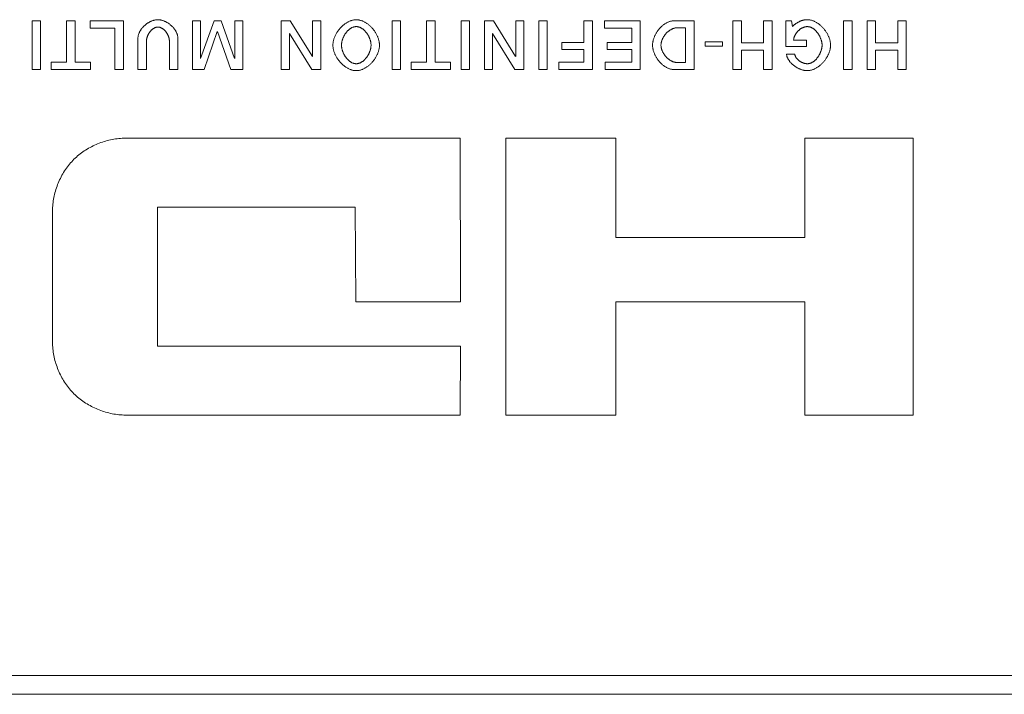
# Model space of a CAD drawing. Header units: millimetres. Extents: x 3925 to 5043, y -86 to 778.
# Tile 40 of 256: x 4266.56 to 4270.48, y -11.29 to -8.6. Entities that reach past the tile are written whole.
import ezdxf

# ---------------------------------------------------------------- set-up
doc = ezdxf.new("R2010")
doc.units = ezdxf.units.MM
doc.header["$LTSCALE"] = 46.255
for name, color, linetype in [('H30K-IO-LABEDXF_CONTINUOUS_LINE', 7, 'CONTINUOUS'), ('H30K-REAR-CODXF_CONTINUOUS_LINE', 7, 'CONTINUOUS'), ('LABEL-IO-H30DXF_CONTINUOUS_LINE', 7, 'CONTINUOUS')]:
    doc.layers.add(name, color=color, linetype=linetype)

msp = doc.modelspace()

# ---------------------------------------------------------------- linework, layer by layer
at = {"layer": 'H30K-IO-LABEDXF_CONTINUOUS_LINE', "color": 7, "linetype": 'Continuous', "lineweight": 0}
for p, q in [((4266.6123, -8.6064), (4266.6123, -8.7999)), ((4266.6463, -8.6064), (4266.6123, -8.6064)), ((4266.6463, -8.7999), (4266.6463, -8.6064)), ((4266.7495, -8.6064), (4266.7495, -8.7704)), ((4266.7835, -8.6064), (4266.7495, -8.6064)), ((4266.7835, -8.7704), (4266.7835, -8.6064)), ((4266.8438, -8.6062), (4266.8438, -8.6353)), ((4266.9759, -8.6062), (4266.8438, -8.6062)), ((4266.9759, -8.7998), (4266.9759, -8.6062)), ((4267.2507, -8.6064), (4267.2507, -8.7999)), ((4267.2829, -8.6064), (4267.2507, -8.6064)), ((4267.2829, -8.7557), (4267.2829, -8.6064)), ((4267.337, -8.6064), (4267.2832, -8.7557)), ((4267.365, -8.6064), (4267.337, -8.6064)), ((4267.4186, -8.7557), (4267.365, -8.6064)), ((4267.4194, -8.6064), (4267.4194, -8.7557)), ((4267.4517, -8.6064), (4267.4194, -8.6064)), ((4267.4517, -8.7999), (4267.4517, -8.6064)), ((4267.6046, -8.6064), (4267.6046, -8.7998)), ((4267.6405, -8.6064), (4267.6046, -8.6064)), ((4267.7286, -8.7486), (4267.6405, -8.6064)), ((4267.7292, -8.6064), (4267.7292, -8.7486)), ((4267.7619, -8.6064), (4267.7292, -8.6064)), ((4267.7619, -8.7998), (4267.7619, -8.6064)), ((4268.046, -8.6064), (4268.046, -8.7999)), ((4268.0799, -8.6064), (4268.046, -8.6064)), ((4268.0799, -8.7999), (4268.0799, -8.6064)), ((4268.1832, -8.6064), (4268.1832, -8.7704)), ((4268.2168, -8.6064), (4268.1832, -8.6064)), ((4268.2168, -8.7704), (4268.2168, -8.6064)), ((4268.3205, -8.6064), (4268.3205, -8.7999)), ((4268.3544, -8.6064), (4268.3205, -8.6064)), ((4268.3544, -8.7999), (4268.3544, -8.6064)), ((4268.4135, -8.6064), (4268.4135, -8.7998)), ((4268.4494, -8.6064), (4268.4135, -8.6064)), ((4268.5375, -8.7486), (4268.4494, -8.6064)), ((4268.5381, -8.6064), (4268.5381, -8.7486)), ((4268.5707, -8.6064), (4268.5381, -8.6064)), ((4268.5707, -8.7998), (4268.5707, -8.6064)), ((4268.6296, -8.6064), (4268.6296, -8.7999)), ((4268.6635, -8.6064), (4268.6296, -8.6064)), ((4268.6635, -8.7999), (4268.6635, -8.6064)), ((4268.8097, -8.6064), (4268.8097, -8.6924)), ((4268.8434, -8.6064), (4268.8097, -8.6064)), ((4268.8434, -8.7999), (4268.8434, -8.6064)), ((4268.8921, -8.6063), (4268.8921, -8.6353)), ((4269.0332, -8.6063), (4268.8921, -8.6063)), ((4269.0332, -8.7998), (4269.0332, -8.6063)), ((4269.248, -8.6062), (4269.1679, -8.6062)), ((4269.248, -8.7998), (4269.248, -8.6062)), ((4269.4023, -8.6064), (4269.4023, -8.7998)), ((4269.4362, -8.6064), (4269.4023, -8.6064)), ((4269.4362, -8.6934), (4269.4362, -8.6064)), ((4269.5243, -8.6064), (4269.5243, -8.6934)), ((4269.5583, -8.6064), (4269.5243, -8.6064)), ((4269.5583, -8.7998), (4269.5583, -8.6064)), ((4269.6136, -8.6063), (4269.6136, -8.708)), ((4269.6355, -8.6063), (4269.6136, -8.6063)), ((4269.6404, -8.6288), (4269.6355, -8.6063)), ((4269.8434, -8.6064), (4269.8434, -8.7999)), ((4269.8773, -8.6064), (4269.8434, -8.6064)), ((4269.8773, -8.7999), (4269.8773, -8.6064)), ((4269.9368, -8.6064), (4269.9368, -8.7998)), ((4269.9707, -8.6064), (4269.9368, -8.6064)), ((4269.9707, -8.6934), (4269.9707, -8.6064)), ((4270.0589, -8.6064), (4270.0589, -8.6934)), ((4270.0925, -8.6064), (4270.0589, -8.6064)), ((4270.0925, -8.7998), (4270.0925, -8.6064)), ((4266.8438, -8.6353), (4266.9419, -8.6353)), ((4266.9419, -8.6353), (4266.9419, -8.7998)), ((4267.298, -8.7999), (4267.3499, -8.6482)), ((4267.3507, -8.6482), (4267.404, -8.7999)), ((4267.6368, -8.7998), (4267.6368, -8.6572)), ((4267.6376, -8.6572), (4267.7261, -8.7998)), ((4268.4457, -8.7998), (4268.4457, -8.6572)), ((4268.4461, -8.6572), (4268.535, -8.7998)), ((4268.8921, -8.6353), (4268.9996, -8.6353)), ((4268.9996, -8.6353), (4268.9996, -8.6923)), ((4269.1808, -8.6338), (4269.2144, -8.6338)), ((4269.2144, -8.6338), (4269.2144, -8.7721)), ((4267.034, -8.6758), (4267.034, -8.7998)), ((4267.068, -8.7998), (4267.068, -8.6869)), ((4267.1592, -8.6869), (4267.1592, -8.7998)), ((4267.1929, -8.7998), (4267.1929, -8.6758)), ((4268.7219, -8.6924), (4268.7219, -8.7198)), ((4268.8097, -8.6924), (4268.7219, -8.6924)), ((4268.9018, -8.6923), (4268.9018, -8.7199)), ((4268.9996, -8.6923), (4268.9018, -8.6923)), ((4269.292, -8.6891), (4269.292, -8.707)), ((4269.3608, -8.6891), (4269.292, -8.6891)), ((4269.3608, -8.707), (4269.3608, -8.6891)), ((4269.5243, -8.6934), (4269.4362, -8.6934)), ((4269.696, -8.6826), (4269.6444, -8.6826)), ((4269.696, -8.708), (4269.696, -8.6826)), ((4270.0589, -8.6934), (4269.9707, -8.6934)), ((4268.7219, -8.7198), (4268.8097, -8.7198)), ((4268.8097, -8.7198), (4268.8097, -8.7703)), ((4268.9018, -8.7199), (4268.9996, -8.7199)), ((4268.9996, -8.7199), (4268.9996, -8.7704)), ((4269.292, -8.707), (4269.3608, -8.707)), ((4269.4362, -8.7998), (4269.4362, -8.7228)), ((4269.4362, -8.7228), (4269.5243, -8.7228)), ((4269.5243, -8.7228), (4269.5243, -8.7998)), ((4269.6136, -8.708), (4269.696, -8.708)), ((4269.6487, -8.7382), (4269.6158, -8.7382)), ((4269.9707, -8.7998), (4269.9707, -8.7228)), ((4269.9707, -8.7228), (4270.0589, -8.7228)), ((4270.0589, -8.7228), (4270.0589, -8.7998)), ((4266.688, -8.7704), (4266.688, -8.7998)), ((4266.7495, -8.7704), (4266.688, -8.7704)), ((4266.8448, -8.7704), (4266.7835, -8.7704)), ((4266.8448, -8.7998), (4266.8448, -8.7704)), ((4268.1216, -8.7704), (4268.1216, -8.7998)), ((4268.1832, -8.7704), (4268.1216, -8.7704)), ((4268.2784, -8.7704), (4268.2168, -8.7704)), ((4268.2784, -8.7998), (4268.2784, -8.7704)), ((4268.7097, -8.7703), (4268.7097, -8.7999)), ((4268.8097, -8.7703), (4268.7097, -8.7703)), ((4268.8939, -8.7704), (4268.8939, -8.7998)), ((4268.9996, -8.7704), (4268.8939, -8.7704)), ((4269.2144, -8.7721), (4269.1808, -8.7721)), ((4266.6123, -8.7999), (4266.6463, -8.7999)), ((4266.688, -8.7998), (4266.8448, -8.7998)), ((4266.9419, -8.7998), (4266.9759, -8.7998)), ((4267.034, -8.7998), (4267.068, -8.7998)), ((4267.1592, -8.7998), (4267.1929, -8.7998)), ((4267.2507, -8.7999), (4267.298, -8.7999)), ((4267.404, -8.7999), (4267.4517, -8.7999)), ((4267.6046, -8.7998), (4267.6368, -8.7998)), ((4267.7261, -8.7998), (4267.7619, -8.7998)), ((4268.046, -8.7999), (4268.0799, -8.7999)), ((4268.1216, -8.7998), (4268.2784, -8.7998)), ((4268.3205, -8.7999), (4268.3544, -8.7999)), ((4268.4135, -8.7998), (4268.4457, -8.7998)), ((4268.535, -8.7998), (4268.5707, -8.7998)), ((4268.6296, -8.7999), (4268.6635, -8.7999)), ((4268.7097, -8.7999), (4268.8434, -8.7999)), ((4268.8939, -8.7998), (4269.0332, -8.7998)), ((4269.1679, -8.7998), (4269.248, -8.7998)), ((4269.4023, -8.7998), (4269.4362, -8.7998)), ((4269.5243, -8.7998), (4269.5583, -8.7998)), ((4269.8434, -8.7999), (4269.8773, -8.7999)), ((4269.9368, -8.7998), (4269.9707, -8.7998)), ((4270.0589, -8.7998), (4270.0925, -8.7998)), ((4268.3167, -9.0731), (4266.9839, -9.0731)), ((4268.3186, -9.7246), (4268.3167, -9.0731)), ((4268.4988, -9.073), (4268.4988, -10.1749)), ((4268.9372, -9.073), (4268.4988, -9.073)), ((4268.9372, -9.4679), (4268.9372, -9.073)), ((4269.6888, -9.073), (4269.6888, -9.4679)), ((4270.1201, -9.073), (4269.6888, -9.073)), ((4270.1201, -10.1749), (4270.1201, -9.073)), ((4266.694, -9.3625), (4266.694, -9.8851)), ((4267.1114, -9.9005), (4267.1114, -9.3471)), ((4267.1114, -9.3471), (4267.8994, -9.3471)), ((4267.8994, -9.3471), (4267.9013, -9.7246)), ((4269.6888, -9.4679), (4268.9372, -9.4679)), ((4267.9013, -9.7246), (4268.3186, -9.7246)), ((4268.9372, -10.1749), (4268.9372, -9.7247)), ((4268.9372, -9.7247), (4269.6888, -9.7247)), ((4269.6888, -9.7247), (4269.6888, -10.1749)), ((4268.3186, -9.9005), (4267.1114, -9.9005)), ((4268.3167, -10.175), (4268.3186, -9.9005)), ((4266.9839, -10.175), (4268.3167, -10.175)), ((4268.4988, -10.1749), (4268.9372, -10.1749)), ((4269.6888, -10.1749), (4270.1201, -10.1749)), ((4263.4288, -11.2114), (4370.3388, -11.2114))]:
    msp.add_line(p, q, dxfattribs=at)
for points in [[(4267.1135, -8.6017), (4267.1115, -8.6017), (4267.1095, -8.6018), (4267.1075, -8.602), (4267.1055, -8.6023), (4267.1035, -8.6026), (4267.1015, -8.603), (4267.0994, -8.6034), (4267.0974, -8.604), (4267.0954, -8.6045), (4267.0934, -8.6052), (4267.0913, -8.6059), (4267.0893, -8.6067), (4267.0873, -8.6075), (4267.0853, -8.6084), (4267.0833, -8.6093), (4267.0813, -8.6103), (4267.0794, -8.6114), (4267.0774, -8.6125), (4267.0755, -8.6136), (4267.0736, -8.6148), (4267.0717, -8.616), (4267.0699, -8.6173), (4267.068, -8.6187), (4267.0662, -8.62), (4267.0645, -8.6215), (4267.0627, -8.6229), (4267.061, -8.6244), (4267.0593, -8.6259), (4267.0577, -8.6275), (4267.0561, -8.6291), (4267.0546, -8.6307), (4267.053, -8.6324), (4267.0516, -8.6341), (4267.0501, -8.6358), (4267.0488, -8.6375), (4267.0474, -8.6393), (4267.0462, -8.6411), (4267.0449, -8.6429), (4267.0438, -8.6448), (4267.0427, -8.6466), (4267.0416, -8.6485), (4267.0406, -8.6504), (4267.0397, -8.6523), (4267.0388, -8.6542), (4267.038, -8.6561), (4267.0373, -8.6581), (4267.0366, -8.66), (4267.036, -8.662), (4267.0355, -8.664), (4267.0351, -8.6659), (4267.0347, -8.6679), (4267.0344, -8.6699), (4267.0342, -8.6719), (4267.0341, -8.6739), (4267.034, -8.6758)], [(4267.1929, -8.6758), (4267.1929, -8.6739), (4267.1928, -8.6719), (4267.1925, -8.6699), (4267.1923, -8.6679), (4267.1919, -8.6659), (4267.1914, -8.664), (4267.1909, -8.662), (4267.1903, -8.66), (4267.1897, -8.6581), (4267.1889, -8.6562), (4267.1881, -8.6542), (4267.1873, -8.6523), (4267.1863, -8.6504), (4267.1854, -8.6485), (4267.1843, -8.6466), (4267.1832, -8.6448), (4267.182, -8.6429), (4267.1808, -8.6411), (4267.1795, -8.6393), (4267.1782, -8.6375), (4267.1768, -8.6358), (4267.1754, -8.6341), (4267.1739, -8.6324), (4267.1724, -8.6307), (4267.1709, -8.6291), (4267.1693, -8.6275), (4267.1676, -8.6259), (4267.166, -8.6244), (4267.1643, -8.6229), (4267.1625, -8.6215), (4267.1607, -8.62), (4267.1589, -8.6187), (4267.1571, -8.6173), (4267.1553, -8.6161), (4267.1534, -8.6148), (4267.1515, -8.6136), (4267.1496, -8.6125), (4267.1476, -8.6114), (4267.1457, -8.6103), (4267.1437, -8.6093), (4267.1417, -8.6084), (4267.1397, -8.6075), (4267.1377, -8.6067), (4267.1357, -8.6059), (4267.1337, -8.6052), (4267.1316, -8.6045), (4267.1296, -8.604), (4267.1276, -8.6034), (4267.1256, -8.603), (4267.1235, -8.6026), (4267.1215, -8.6023), (4267.1195, -8.602), (4267.1175, -8.6018), (4267.1155, -8.6017), (4267.1135, -8.6017)], [(4267.903, -8.6017), (4267.9006, -8.6018), (4267.8981, -8.6019), (4267.8957, -8.6022), (4267.8932, -8.6025), (4267.8908, -8.603), (4267.8883, -8.6035), (4267.8859, -8.6042), (4267.8835, -8.6049), (4267.8811, -8.6057), (4267.8787, -8.6067), (4267.8763, -8.6076), (4267.8739, -8.6087), (4267.8716, -8.6099), (4267.8692, -8.6111), (4267.8669, -8.6124), (4267.8646, -8.6138), (4267.8624, -8.6152), (4267.8601, -8.6168), (4267.8579, -8.6183), (4267.8557, -8.62), (4267.8536, -8.6217), (4267.8515, -8.6235), (4267.8494, -8.6253), (4267.8473, -8.6272), (4267.8453, -8.6291), (4267.8433, -8.6311), (4267.8414, -8.6331), (4267.8395, -8.6352), (4267.8377, -8.6373), (4267.8359, -8.6395), (4267.8341, -8.6417), (4267.8324, -8.6439), (4267.8307, -8.6462), (4267.8291, -8.6485), (4267.8276, -8.6508), (4267.8261, -8.6532), (4267.8246, -8.6556), (4267.8233, -8.658), (4267.822, -8.6605), (4267.8207, -8.6629), (4267.8195, -8.6654), (4267.8184, -8.6679), (4267.8173, -8.6704), (4267.8163, -8.6729), (4267.8154, -8.6754), (4267.8145, -8.6779), (4267.8138, -8.6805), (4267.8131, -8.683), (4267.8124, -8.6855), (4267.8119, -8.688), (4267.8114, -8.6906), (4267.811, -8.6931), (4267.8107, -8.6956), (4267.8105, -8.6981), (4267.8104, -8.7006), (4267.8103, -8.703)], [(4267.9957, -8.703), (4267.9957, -8.7006), (4267.9955, -8.6981), (4267.9953, -8.6956), (4267.995, -8.6931), (4267.9946, -8.6906), (4267.9942, -8.688), (4267.9936, -8.6855), (4267.993, -8.683), (4267.9923, -8.6805), (4267.9915, -8.6779), (4267.9907, -8.6754), (4267.9897, -8.6729), (4267.9887, -8.6704), (4267.9877, -8.6679), (4267.9865, -8.6654), (4267.9854, -8.6629), (4267.9841, -8.6605), (4267.9828, -8.658), (4267.9814, -8.6556), (4267.98, -8.6532), (4267.9785, -8.6508), (4267.9769, -8.6485), (4267.9753, -8.6462), (4267.9736, -8.6439), (4267.9719, -8.6417), (4267.9702, -8.6395), (4267.9684, -8.6373), (4267.9665, -8.6352), (4267.9646, -8.6331), (4267.9627, -8.6311), (4267.9607, -8.6291), (4267.9587, -8.6272), (4267.9567, -8.6253), (4267.9546, -8.6235), (4267.9525, -8.6217), (4267.9503, -8.62), (4267.9481, -8.6183), (4267.9459, -8.6168), (4267.9437, -8.6152), (4267.9414, -8.6138), (4267.9391, -8.6124), (4267.9368, -8.6111), (4267.9345, -8.6099), (4267.9321, -8.6087), (4267.9298, -8.6076), (4267.9274, -8.6067), (4267.925, -8.6057), (4267.9226, -8.6049), (4267.9201, -8.6042), (4267.9177, -8.6035), (4267.9153, -8.603), (4267.9128, -8.6025), (4267.9104, -8.6022), (4267.9079, -8.6019), (4267.9055, -8.6018), (4267.903, -8.6017)], [(4269.1679, -8.6062), (4269.1656, -8.6063), (4269.1633, -8.6064), (4269.161, -8.6067), (4269.1587, -8.607), (4269.1564, -8.6075), (4269.1542, -8.608), (4269.1519, -8.6086), (4269.1497, -8.6093), (4269.1474, -8.6101), (4269.1452, -8.611), (4269.143, -8.612), (4269.1408, -8.613), (4269.1386, -8.6141), (4269.1365, -8.6153), (4269.1343, -8.6166), (4269.1322, -8.6179), (4269.1301, -8.6193), (4269.1281, -8.6208), (4269.126, -8.6223), (4269.124, -8.6239), (4269.122, -8.6255), (4269.1201, -8.6272), (4269.1182, -8.629), (4269.1163, -8.6308), (4269.1145, -8.6327), (4269.1127, -8.6346), (4269.1109, -8.6365), (4269.1092, -8.6385), (4269.1075, -8.6406), (4269.1058, -8.6426), (4269.1042, -8.6447), (4269.1027, -8.6469), (4269.1012, -8.6491), (4269.0997, -8.6513), (4269.0983, -8.6535), (4269.0969, -8.6558), (4269.0956, -8.6581), (4269.0944, -8.6604), (4269.0932, -8.6627), (4269.092, -8.6651), (4269.091, -8.6674), (4269.0899, -8.6698), (4269.089, -8.6722), (4269.0881, -8.6746), (4269.0872, -8.677), (4269.0865, -8.6794), (4269.0858, -8.6818), (4269.0851, -8.6842), (4269.0846, -8.6866), (4269.0841, -8.6889), (4269.0837, -8.6913), (4269.0833, -8.6937), (4269.083, -8.6961), (4269.0828, -8.6984), (4269.0827, -8.7008), (4269.0827, -8.7031)], [(4269.6989, -8.6017), (4269.6971, -8.6017), (4269.6954, -8.6018), (4269.6936, -8.6019), (4269.6919, -8.602), (4269.6901, -8.6023), (4269.6884, -8.6025), (4269.6866, -8.6028), (4269.6849, -8.6032), (4269.6831, -8.6036), (4269.6814, -8.604), (4269.6797, -8.6045), (4269.6779, -8.605), (4269.6762, -8.6055), (4269.6745, -8.6061), (4269.6728, -8.6067), (4269.6711, -8.6074), (4269.6695, -8.6081), (4269.6678, -8.6089), (4269.6661, -8.6096), (4269.6645, -8.6104), (4269.6629, -8.6113), (4269.6613, -8.6122), (4269.6597, -8.6131), (4269.6582, -8.614), (4269.6567, -8.615), (4269.6552, -8.616), (4269.6537, -8.617), (4269.6522, -8.6181), (4269.6508, -8.6192), (4269.6494, -8.6203), (4269.648, -8.6214), (4269.6467, -8.6226), (4269.6454, -8.6238), (4269.6441, -8.625), (4269.6428, -8.6263), (4269.6416, -8.6275), (4269.6404, -8.6288)], [(4269.7916, -8.7031), (4269.7915, -8.7007), (4269.7914, -8.6982), (4269.7912, -8.6957), (4269.7909, -8.6932), (4269.7905, -8.6907), (4269.79, -8.6881), (4269.7895, -8.6856), (4269.7888, -8.6831), (4269.7881, -8.6805), (4269.7874, -8.678), (4269.7865, -8.6755), (4269.7856, -8.673), (4269.7846, -8.6704), (4269.7835, -8.6679), (4269.7824, -8.6654), (4269.7812, -8.663), (4269.7799, -8.6605), (4269.7786, -8.6581), (4269.7773, -8.6557), (4269.7758, -8.6533), (4269.7743, -8.6509), (4269.7728, -8.6485), (4269.7712, -8.6462), (4269.7695, -8.644), (4269.7678, -8.6417), (4269.766, -8.6395), (4269.7642, -8.6373), (4269.7624, -8.6352), (4269.7605, -8.6331), (4269.7586, -8.6311), (4269.7566, -8.6291), (4269.7546, -8.6272), (4269.7525, -8.6253), (4269.7505, -8.6235), (4269.7483, -8.6217), (4269.7462, -8.62), (4269.744, -8.6183), (4269.7418, -8.6167), (4269.7395, -8.6152), (4269.7373, -8.6138), (4269.735, -8.6124), (4269.7327, -8.6111), (4269.7303, -8.6098), (4269.728, -8.6087), (4269.7256, -8.6076), (4269.7232, -8.6066), (4269.7208, -8.6057), (4269.7184, -8.6049), (4269.716, -8.6041), (4269.7136, -8.6035), (4269.7111, -8.6029), (4269.7087, -8.6025), (4269.7062, -8.6021), (4269.7038, -8.6019), (4269.7013, -8.6017), (4269.6989, -8.6017)], [(4267.068, -8.6869), (4267.068, -8.6857), (4267.0681, -8.6844), (4267.0682, -8.6832), (4267.0683, -8.6819), (4267.0685, -8.6806), (4267.0687, -8.6793), (4267.0689, -8.678), (4267.0692, -8.6767), (4267.0695, -8.6753), (4267.0698, -8.674), (4267.0702, -8.6727), (4267.0706, -8.6714), (4267.071, -8.6701), (4267.0715, -8.6687), (4267.072, -8.6674), (4267.0725, -8.6661), (4267.0731, -8.6648), (4267.0736, -8.6635), (4267.0743, -8.6622), (4267.0749, -8.6609), (4267.0756, -8.6597), (4267.0762, -8.6584), (4267.077, -8.6571), (4267.0777, -8.6559), (4267.0785, -8.6547), (4267.0792, -8.6535), (4267.0801, -8.6523), (4267.0809, -8.6511), (4267.0817, -8.65), (4267.0826, -8.6489), (4267.0835, -8.6478), (4267.0844, -8.6467), (4267.0854, -8.6456), (4267.0863, -8.6446), (4267.0873, -8.6436), (4267.0883, -8.6426), (4267.0893, -8.6417), (4267.0903, -8.6408), (4267.0914, -8.6399), (4267.0925, -8.6391), (4267.0935, -8.6383), (4267.0946, -8.6375), (4267.0957, -8.6368), (4267.0968, -8.6361), (4267.098, -8.6354), (4267.0991, -8.6348), (4267.1003, -8.6342), (4267.1014, -8.6337), (4267.1026, -8.6332), (4267.1038, -8.6328), (4267.105, -8.6324), (4267.1062, -8.632), (4267.1074, -8.6318), (4267.1086, -8.6315), (4267.1098, -8.6313), (4267.111, -8.6312), (4267.1123, -8.6311), (4267.1135, -8.6311)], [(4267.1135, -8.6311), (4267.1148, -8.6311), (4267.116, -8.6312), (4267.1172, -8.6313), (4267.1185, -8.6315), (4267.1197, -8.6318), (4267.1209, -8.632), (4267.1221, -8.6324), (4267.1233, -8.6328), (4267.1245, -8.6332), (4267.1257, -8.6337), (4267.1268, -8.6342), (4267.128, -8.6348), (4267.1291, -8.6354), (4267.1303, -8.6361), (4267.1314, -8.6368), (4267.1325, -8.6375), (4267.1336, -8.6383), (4267.1347, -8.6391), (4267.1357, -8.6399), (4267.1368, -8.6408), (4267.1378, -8.6417), (4267.1388, -8.6426), (4267.1398, -8.6436), (4267.1408, -8.6446), (4267.1418, -8.6456), (4267.1427, -8.6467), (4267.1436, -8.6478), (4267.1445, -8.6489), (4267.1454, -8.65), (4267.1463, -8.6511), (4267.1471, -8.6523), (4267.1479, -8.6535), (4267.1487, -8.6547), (4267.1495, -8.6559), (4267.1502, -8.6571), (4267.1509, -8.6584), (4267.1516, -8.6596), (4267.1523, -8.6609), (4267.153, -8.6622), (4267.1536, -8.6635), (4267.1541, -8.6648), (4267.1547, -8.6661), (4267.1552, -8.6674), (4267.1557, -8.6687), (4267.1562, -8.67), (4267.1566, -8.6714), (4267.157, -8.6727), (4267.1574, -8.674), (4267.1578, -8.6753), (4267.1581, -8.6766), (4267.1583, -8.678), (4267.1586, -8.6793), (4267.1588, -8.6806), (4267.1589, -8.6819), (4267.1591, -8.6831), (4267.1592, -8.6844), (4267.1592, -8.6857), (4267.1592, -8.6869)], [(4267.8443, -8.703), (4267.8443, -8.7014), (4267.8444, -8.6998), (4267.8445, -8.6981), (4267.8447, -8.6965), (4267.8449, -8.6948), (4267.8451, -8.6931), (4267.8454, -8.6914), (4267.8457, -8.6898), (4267.8461, -8.688), (4267.8465, -8.6863), (4267.847, -8.6846), (4267.8475, -8.6829), (4267.848, -8.6812), (4267.8486, -8.6795), (4267.8492, -8.6778), (4267.8499, -8.6761), (4267.8505, -8.6744), (4267.8513, -8.6727), (4267.852, -8.671), (4267.8528, -8.6693), (4267.8536, -8.6677), (4267.8545, -8.666), (4267.8554, -8.6644), (4267.8563, -8.6628), (4267.8572, -8.6612), (4267.8582, -8.6596), (4267.8592, -8.6581), (4267.8603, -8.6565), (4267.8613, -8.655), (4267.8624, -8.6536), (4267.8635, -8.6521), (4267.8647, -8.6507), (4267.8659, -8.6493), (4267.867, -8.6479), (4267.8683, -8.6466), (4267.8695, -8.6453), (4267.8708, -8.6441), (4267.8721, -8.6429), (4267.8734, -8.6417), (4267.8747, -8.6406), (4267.8761, -8.6395), (4267.8774, -8.6384), (4267.8788, -8.6375), (4267.8802, -8.6365), (4267.8816, -8.6356), (4267.8831, -8.6348), (4267.8845, -8.634), (4267.886, -8.6332), (4267.8875, -8.6326), (4267.889, -8.6319), (4267.8905, -8.6314), (4267.892, -8.6309), (4267.8936, -8.6304), (4267.8951, -8.63), (4267.8967, -8.6297), (4267.8983, -8.6295), (4267.8998, -8.6293), (4267.9014, -8.6292), (4267.903, -8.6292)], [(4267.903, -8.6292), (4267.9046, -8.6292), (4267.9062, -8.6293), (4267.9078, -8.6295), (4267.9094, -8.6297), (4267.9109, -8.63), (4267.9125, -8.6304), (4267.914, -8.6309), (4267.9156, -8.6314), (4267.9171, -8.6319), (4267.9186, -8.6326), (4267.9201, -8.6332), (4267.9216, -8.634), (4267.923, -8.6348), (4267.9245, -8.6356), (4267.9259, -8.6365), (4267.9273, -8.6374), (4267.9287, -8.6384), (4267.9301, -8.6395), (4267.9314, -8.6406), (4267.9328, -8.6417), (4267.9341, -8.6429), (4267.9354, -8.6441), (4267.9367, -8.6453), (4267.9379, -8.6466), (4267.9391, -8.6479), (4267.9403, -8.6493), (4267.9415, -8.6507), (4267.9427, -8.6521), (4267.9438, -8.6535), (4267.9449, -8.655), (4267.946, -8.6565), (4267.947, -8.658), (4267.948, -8.6596), (4267.949, -8.6612), (4267.95, -8.6628), (4267.9509, -8.6644), (4267.9518, -8.666), (4267.9527, -8.6676), (4267.9535, -8.6693), (4267.9543, -8.671), (4267.955, -8.6727), (4267.9558, -8.6744), (4267.9564, -8.676), (4267.9571, -8.6778), (4267.9577, -8.6795), (4267.9583, -8.6812), (4267.9588, -8.6829), (4267.9593, -8.6846), (4267.9598, -8.6863), (4267.9602, -8.688), (4267.9606, -8.6897), (4267.9609, -8.6914), (4267.9612, -8.6931), (4267.9615, -8.6948), (4267.9617, -8.6965), (4267.9618, -8.6981), (4267.962, -8.6998), (4267.962, -8.7014), (4267.962, -8.703)], [(4269.1163, -8.7031), (4269.1163, -8.7013), (4269.1164, -8.6996), (4269.1166, -8.6979), (4269.1168, -8.6961), (4269.1171, -8.6943), (4269.1174, -8.6926), (4269.1178, -8.6908), (4269.1183, -8.689), (4269.1188, -8.6873), (4269.1194, -8.6855), (4269.12, -8.6838), (4269.1206, -8.682), (4269.1214, -8.6803), (4269.1221, -8.6785), (4269.123, -8.6768), (4269.1238, -8.6751), (4269.1247, -8.6734), (4269.1257, -8.6717), (4269.1267, -8.67), (4269.1277, -8.6683), (4269.1288, -8.6667), (4269.1299, -8.6651), (4269.1311, -8.6635), (4269.1323, -8.6619), (4269.1335, -8.6604), (4269.1348, -8.6588), (4269.136, -8.6574), (4269.1374, -8.6559), (4269.1387, -8.6545), (4269.1401, -8.6531), (4269.1415, -8.6517), (4269.143, -8.6504), (4269.1445, -8.6491), (4269.1459, -8.6479), (4269.1475, -8.6467), (4269.149, -8.6455), (4269.1506, -8.6444), (4269.1521, -8.6433), (4269.1537, -8.6423), (4269.1554, -8.6414), (4269.157, -8.6404), (4269.1586, -8.6396), (4269.1603, -8.6388), (4269.162, -8.638), (4269.1636, -8.6373), (4269.1653, -8.6367), (4269.167, -8.6361), (4269.1687, -8.6356), (4269.1704, -8.6351), (4269.1722, -8.6347), (4269.1739, -8.6344), (4269.1756, -8.6342), (4269.1773, -8.634), (4269.1791, -8.6339), (4269.1808, -8.6338)], [(4269.6444, -8.6826), (4269.6445, -8.6812), (4269.6446, -8.6798), (4269.6448, -8.6784), (4269.645, -8.677), (4269.6453, -8.6755), (4269.6456, -8.6741), (4269.646, -8.6727), (4269.6464, -8.6713), (4269.6469, -8.6698), (4269.6474, -8.6684), (4269.648, -8.667), (4269.6486, -8.6656), (4269.6493, -8.6642), (4269.65, -8.6628), (4269.6507, -8.6615), (4269.6515, -8.6601), (4269.6523, -8.6588), (4269.6531, -8.6574), (4269.654, -8.6561), (4269.655, -8.6548), (4269.6559, -8.6535), (4269.6569, -8.6523), (4269.6579, -8.651), (4269.659, -8.6498), (4269.6601, -8.6486), (4269.6612, -8.6474), (4269.6623, -8.6463), (4269.6635, -8.6452), (4269.6647, -8.6441), (4269.6659, -8.643), (4269.6671, -8.642), (4269.6684, -8.641), (4269.6697, -8.64), (4269.671, -8.6391), (4269.6723, -8.6382), (4269.6736, -8.6373), (4269.6749, -8.6365), (4269.6763, -8.6357), (4269.6777, -8.6349), (4269.679, -8.6342), (4269.6804, -8.6336), (4269.6818, -8.6329), (4269.6832, -8.6324), (4269.6846, -8.6318), (4269.6861, -8.6313), (4269.6875, -8.6309), (4269.6889, -8.6305), (4269.6903, -8.6302), (4269.6918, -8.6299), (4269.6932, -8.6297), (4269.6946, -8.6295), (4269.696, -8.6293), (4269.6975, -8.6293), (4269.6989, -8.6293)], [(4269.6989, -8.6293), (4269.7005, -8.6293), (4269.7021, -8.6294), (4269.7036, -8.6296), (4269.7052, -8.6298), (4269.7068, -8.6301), (4269.7083, -8.6305), (4269.7099, -8.631), (4269.7114, -8.6315), (4269.7129, -8.632), (4269.7144, -8.6327), (4269.7159, -8.6333), (4269.7173, -8.6341), (4269.7188, -8.6349), (4269.7202, -8.6357), (4269.7217, -8.6366), (4269.7231, -8.6376), (4269.7245, -8.6385), (4269.7258, -8.6396), (4269.7272, -8.6407), (4269.7285, -8.6418), (4269.7298, -8.643), (4269.7311, -8.6442), (4269.7324, -8.6454), (4269.7336, -8.6467), (4269.7348, -8.648), (4269.736, -8.6494), (4269.7372, -8.6508), (4269.7384, -8.6522), (4269.7395, -8.6537), (4269.7406, -8.6551), (4269.7416, -8.6566), (4269.7427, -8.6582), (4269.7437, -8.6597), (4269.7447, -8.6613), (4269.7456, -8.6629), (4269.7465, -8.6645), (4269.7474, -8.6661), (4269.7483, -8.6678), (4269.7491, -8.6694), (4269.7499, -8.6711), (4269.7506, -8.6728), (4269.7514, -8.6745), (4269.752, -8.6762), (4269.7527, -8.6779), (4269.7533, -8.6796), (4269.7539, -8.6813), (4269.7544, -8.683), (4269.7549, -8.6847), (4269.7554, -8.6864), (4269.7558, -8.6881), (4269.7561, -8.6899), (4269.7565, -8.6915), (4269.7568, -8.6932), (4269.757, -8.6949), (4269.7572, -8.6966), (4269.7574, -8.6982), (4269.7575, -8.6999), (4269.7576, -8.7015), (4269.7576, -8.7031)], [(4267.8103, -8.703), (4267.8104, -8.7055), (4267.8105, -8.708), (4267.8107, -8.7105), (4267.811, -8.713), (4267.8114, -8.7155), (4267.8119, -8.718), (4267.8124, -8.7205), (4267.8131, -8.7231), (4267.8138, -8.7256), (4267.8145, -8.7281), (4267.8154, -8.7306), (4267.8163, -8.7332), (4267.8173, -8.7357), (4267.8184, -8.7382), (4267.8195, -8.7407), (4267.8207, -8.7432), (4267.8219, -8.7456), (4267.8233, -8.7481), (4267.8246, -8.7505), (4267.8261, -8.7529), (4267.8276, -8.7552), (4267.8291, -8.7576), (4267.8307, -8.7599), (4267.8324, -8.7622), (4267.8341, -8.7644), (4267.8358, -8.7666), (4267.8376, -8.7688), (4267.8395, -8.7709), (4267.8414, -8.773), (4267.8433, -8.775), (4267.8453, -8.777), (4267.8473, -8.7789), (4267.8494, -8.7808), (4267.8514, -8.7827), (4267.8536, -8.7844), (4267.8557, -8.7861), (4267.8579, -8.7878), (4267.8601, -8.7894), (4267.8623, -8.7909), (4267.8646, -8.7923), (4267.8669, -8.7937), (4267.8692, -8.795), (4267.8715, -8.7963), (4267.8739, -8.7974), (4267.8763, -8.7985), (4267.8787, -8.7995), (4267.8811, -8.8004), (4267.8835, -8.8012), (4267.8859, -8.802), (4267.8883, -8.8026), (4267.8908, -8.8032), (4267.8932, -8.8036), (4267.8957, -8.804), (4267.8981, -8.8042), (4267.9006, -8.8044), (4267.903, -8.8044)], [(4267.903, -8.7768), (4267.9014, -8.7768), (4267.8998, -8.7767), (4267.8983, -8.7765), (4267.8967, -8.7762), (4267.8951, -8.7759), (4267.8936, -8.7756), (4267.892, -8.7751), (4267.8905, -8.7746), (4267.889, -8.774), (4267.8875, -8.7734), (4267.886, -8.7727), (4267.8845, -8.772), (4267.8831, -8.7712), (4267.8817, -8.7704), (4267.8802, -8.7695), (4267.8788, -8.7685), (4267.8774, -8.7675), (4267.8761, -8.7665), (4267.8747, -8.7654), (4267.8734, -8.7643), (4267.8721, -8.7631), (4267.8708, -8.7619), (4267.8695, -8.7607), (4267.8683, -8.7594), (4267.8671, -8.7581), (4267.8659, -8.7567), (4267.8647, -8.7553), (4267.8635, -8.7539), (4267.8624, -8.7524), (4267.8613, -8.751), (4267.8603, -8.7495), (4267.8592, -8.7479), (4267.8582, -8.7464), (4267.8572, -8.7448), (4267.8563, -8.7432), (4267.8554, -8.7416), (4267.8545, -8.74), (4267.8536, -8.7383), (4267.8528, -8.7367), (4267.852, -8.735), (4267.8513, -8.7333), (4267.8505, -8.7316), (4267.8499, -8.7299), (4267.8492, -8.7282), (4267.8486, -8.7265), (4267.848, -8.7248), (4267.8475, -8.7231), (4267.847, -8.7214), (4267.8465, -8.7197), (4267.8461, -8.718), (4267.8457, -8.7163), (4267.8454, -8.7146), (4267.8451, -8.7129), (4267.8449, -8.7112), (4267.8447, -8.7095), (4267.8445, -8.7079), (4267.8444, -8.7062), (4267.8443, -8.7046), (4267.8443, -8.703)], [(4267.962, -8.703), (4267.962, -8.7046), (4267.962, -8.7063), (4267.9618, -8.7079), (4267.9617, -8.7096), (4267.9615, -8.7112), (4267.9612, -8.7129), (4267.9609, -8.7146), (4267.9606, -8.7163), (4267.9602, -8.718), (4267.9598, -8.7197), (4267.9593, -8.7214), (4267.9588, -8.7231), (4267.9583, -8.7248), (4267.9577, -8.7266), (4267.9571, -8.7283), (4267.9564, -8.73), (4267.9558, -8.7317), (4267.955, -8.7334), (4267.9543, -8.735), (4267.9535, -8.7367), (4267.9526, -8.7384), (4267.9518, -8.74), (4267.9509, -8.7416), (4267.95, -8.7432), (4267.949, -8.7448), (4267.948, -8.7464), (4267.947, -8.748), (4267.946, -8.7495), (4267.9449, -8.751), (4267.9438, -8.7525), (4267.9427, -8.7539), (4267.9415, -8.7553), (4267.9403, -8.7567), (4267.9391, -8.7581), (4267.9379, -8.7594), (4267.9367, -8.7607), (4267.9354, -8.7619), (4267.9341, -8.7631), (4267.9328, -8.7643), (4267.9314, -8.7654), (4267.9301, -8.7665), (4267.9287, -8.7676), (4267.9273, -8.7685), (4267.9259, -8.7695), (4267.9245, -8.7704), (4267.923, -8.7712), (4267.9216, -8.772), (4267.9201, -8.7727), (4267.9186, -8.7734), (4267.9171, -8.7741), (4267.9156, -8.7746), (4267.914, -8.7751), (4267.9125, -8.7756), (4267.9109, -8.7759), (4267.9094, -8.7762), (4267.9078, -8.7765), (4267.9062, -8.7767), (4267.9046, -8.7768), (4267.903, -8.7768)], [(4267.903, -8.8044), (4267.9055, -8.8044), (4267.9079, -8.8042), (4267.9104, -8.804), (4267.9128, -8.8036), (4267.9153, -8.8032), (4267.9177, -8.8026), (4267.9202, -8.802), (4267.9226, -8.8012), (4267.925, -8.8004), (4267.9274, -8.7995), (4267.9298, -8.7985), (4267.9321, -8.7974), (4267.9345, -8.7963), (4267.9368, -8.795), (4267.9391, -8.7937), (4267.9414, -8.7923), (4267.9437, -8.7909), (4267.9459, -8.7894), (4267.9481, -8.7878), (4267.9503, -8.7861), (4267.9525, -8.7844), (4267.9546, -8.7827), (4267.9567, -8.7808), (4267.9587, -8.7789), (4267.9607, -8.777), (4267.9627, -8.775), (4267.9647, -8.773), (4267.9665, -8.7709), (4267.9684, -8.7688), (4267.9702, -8.7666), (4267.972, -8.7644), (4267.9737, -8.7622), (4267.9753, -8.7599), (4267.9769, -8.7576), (4267.9785, -8.7552), (4267.98, -8.7529), (4267.9814, -8.7505), (4267.9828, -8.7481), (4267.9841, -8.7456), (4267.9854, -8.7432), (4267.9865, -8.7407), (4267.9877, -8.7382), (4267.9887, -8.7357), (4267.9897, -8.7332), (4267.9907, -8.7306), (4267.9915, -8.7281), (4267.9923, -8.7256), (4267.993, -8.7231), (4267.9936, -8.7205), (4267.9942, -8.718), (4267.9946, -8.7155), (4267.995, -8.713), (4267.9953, -8.7105), (4267.9955, -8.708), (4267.9957, -8.7055), (4267.9957, -8.703)], [(4269.0827, -8.7031), (4269.0827, -8.7054), (4269.0828, -8.7077), (4269.083, -8.7101), (4269.0833, -8.7124), (4269.0837, -8.7148), (4269.0841, -8.7172), (4269.0846, -8.7196), (4269.0851, -8.722), (4269.0858, -8.7243), (4269.0865, -8.7267), (4269.0872, -8.7291), (4269.0881, -8.7315), (4269.089, -8.7339), (4269.0899, -8.7363), (4269.091, -8.7387), (4269.0921, -8.741), (4269.0932, -8.7434), (4269.0944, -8.7457), (4269.0956, -8.748), (4269.097, -8.7503), (4269.0983, -8.7525), (4269.0997, -8.7548), (4269.1012, -8.757), (4269.1027, -8.7592), (4269.1042, -8.7613), (4269.1059, -8.7634), (4269.1075, -8.7655), (4269.1092, -8.7675), (4269.1109, -8.7695), (4269.1127, -8.7715), (4269.1145, -8.7734), (4269.1163, -8.7752), (4269.1182, -8.777), (4269.1201, -8.7788), (4269.1221, -8.7805), (4269.124, -8.7821), (4269.126, -8.7837), (4269.1281, -8.7853), (4269.1301, -8.7867), (4269.1322, -8.7881), (4269.1343, -8.7894), (4269.1365, -8.7907), (4269.1386, -8.7919), (4269.1408, -8.793), (4269.143, -8.794), (4269.1452, -8.795), (4269.1474, -8.7959), (4269.1497, -8.7967), (4269.1519, -8.7974), (4269.1542, -8.798), (4269.1565, -8.7985), (4269.1587, -8.799), (4269.161, -8.7993), (4269.1633, -8.7996), (4269.1656, -8.7997), (4269.1679, -8.7998)], [(4269.1808, -8.7721), (4269.1791, -8.7721), (4269.1773, -8.772), (4269.1756, -8.7718), (4269.1739, -8.7716), (4269.1722, -8.7712), (4269.1705, -8.7709), (4269.1687, -8.7704), (4269.167, -8.7699), (4269.1653, -8.7693), (4269.1637, -8.7687), (4269.162, -8.768), (4269.1603, -8.7672), (4269.1586, -8.7664), (4269.157, -8.7656), (4269.1554, -8.7646), (4269.1538, -8.7637), (4269.1522, -8.7627), (4269.1506, -8.7616), (4269.149, -8.7605), (4269.1475, -8.7593), (4269.146, -8.7581), (4269.1445, -8.7569), (4269.143, -8.7556), (4269.1416, -8.7543), (4269.1401, -8.7529), (4269.1388, -8.7516), (4269.1374, -8.7501), (4269.1361, -8.7487), (4269.1348, -8.7472), (4269.1335, -8.7457), (4269.1323, -8.7441), (4269.1311, -8.7426), (4269.1299, -8.741), (4269.1288, -8.7394), (4269.1277, -8.7377), (4269.1267, -8.7361), (4269.1257, -8.7344), (4269.1247, -8.7327), (4269.1238, -8.731), (4269.123, -8.7293), (4269.1221, -8.7276), (4269.1214, -8.7258), (4269.1206, -8.7241), (4269.12, -8.7223), (4269.1194, -8.7206), (4269.1188, -8.7188), (4269.1183, -8.7171), (4269.1178, -8.7153), (4269.1174, -8.7135), (4269.1171, -8.7118), (4269.1168, -8.71), (4269.1166, -8.7083), (4269.1164, -8.7065), (4269.1163, -8.7048), (4269.1163, -8.7031)], [(4269.6158, -8.7382), (4269.6161, -8.7401), (4269.6164, -8.7421), (4269.6169, -8.744), (4269.6174, -8.7459), (4269.6179, -8.7478), (4269.6186, -8.7497), (4269.6193, -8.7516), (4269.6201, -8.7534), (4269.6209, -8.7553), (4269.6218, -8.7571), (4269.6228, -8.7589), (4269.6238, -8.7607), (4269.6249, -8.7625), (4269.6261, -8.7642), (4269.6273, -8.7659), (4269.6286, -8.7676), (4269.6299, -8.7693), (4269.6312, -8.771), (4269.6327, -8.7726), (4269.6341, -8.7742), (4269.6356, -8.7758), (4269.6372, -8.7773), (4269.6388, -8.7788), (4269.6404, -8.7803), (4269.6421, -8.7817), (4269.6438, -8.7831), (4269.6456, -8.7845), (4269.6473, -8.7858), (4269.6491, -8.7871), (4269.651, -8.7884), (4269.6528, -8.7896), (4269.6547, -8.7908), (4269.6566, -8.7919), (4269.6586, -8.793), (4269.6605, -8.794), (4269.6625, -8.795), (4269.6645, -8.796), (4269.6665, -8.7969), (4269.6685, -8.7978), (4269.6705, -8.7986), (4269.6725, -8.7994), (4269.6746, -8.8001), (4269.6766, -8.8008), (4269.6787, -8.8014), (4269.6807, -8.8019), (4269.6827, -8.8024), (4269.6848, -8.8029), (4269.6868, -8.8033), (4269.6889, -8.8036), (4269.6909, -8.8039), (4269.6929, -8.8041), (4269.6949, -8.8043), (4269.6969, -8.8044), (4269.6989, -8.8044)], [(4269.6989, -8.7769), (4269.6977, -8.7769), (4269.6965, -8.7768), (4269.6953, -8.7768), (4269.6941, -8.7766), (4269.6929, -8.7765), (4269.6917, -8.7763), (4269.6904, -8.7761), (4269.6892, -8.7758), (4269.688, -8.7755), (4269.6868, -8.7752), (4269.6855, -8.7748), (4269.6843, -8.7744), (4269.6831, -8.774), (4269.6819, -8.7736), (4269.6807, -8.7731), (4269.6794, -8.7726), (4269.6782, -8.7721), (4269.677, -8.7715), (4269.6759, -8.7709), (4269.6747, -8.7703), (4269.6735, -8.7697), (4269.6724, -8.769), (4269.6712, -8.7684), (4269.6701, -8.7677), (4269.669, -8.7669), (4269.6679, -8.7662), (4269.6668, -8.7654), (4269.6658, -8.7646), (4269.6647, -8.7638), (4269.6637, -8.763), (4269.6627, -8.7621), (4269.6618, -8.7612), (4269.6608, -8.7603), (4269.6599, -8.7594), (4269.659, -8.7585), (4269.6582, -8.7575), (4269.6573, -8.7566), (4269.6565, -8.7556), (4269.6558, -8.7546), (4269.655, -8.7536), (4269.6543, -8.7526), (4269.6536, -8.7515), (4269.653, -8.7505), (4269.6524, -8.7494), (4269.6518, -8.7483), (4269.6513, -8.7472), (4269.6508, -8.7461), (4269.6504, -8.745), (4269.65, -8.7439), (4269.6497, -8.7428), (4269.6493, -8.7416), (4269.6491, -8.7405), (4269.6489, -8.7393), (4269.6487, -8.7382)], [(4269.7576, -8.7031), (4269.7576, -8.7047), (4269.7575, -8.7063), (4269.7574, -8.708), (4269.7572, -8.7096), (4269.757, -8.7113), (4269.7568, -8.713), (4269.7565, -8.7147), (4269.7561, -8.7164), (4269.7558, -8.7181), (4269.7554, -8.7198), (4269.7549, -8.7215), (4269.7544, -8.7232), (4269.7539, -8.7249), (4269.7533, -8.7266), (4269.7527, -8.7283), (4269.752, -8.73), (4269.7514, -8.7317), (4269.7506, -8.7334), (4269.7499, -8.7351), (4269.7491, -8.7368), (4269.7483, -8.7384), (4269.7474, -8.7401), (4269.7465, -8.7417), (4269.7456, -8.7433), (4269.7447, -8.7449), (4269.7437, -8.7465), (4269.7427, -8.748), (4269.7416, -8.7496), (4269.7406, -8.7511), (4269.7395, -8.7525), (4269.7384, -8.754), (4269.7372, -8.7554), (4269.736, -8.7568), (4269.7348, -8.7582), (4269.7336, -8.7595), (4269.7324, -8.7608), (4269.7311, -8.762), (4269.7298, -8.7632), (4269.7285, -8.7644), (4269.7272, -8.7655), (4269.7258, -8.7666), (4269.7245, -8.7676), (4269.7231, -8.7686), (4269.7217, -8.7696), (4269.7202, -8.7705), (4269.7188, -8.7713), (4269.7173, -8.7721), (4269.7159, -8.7728), (4269.7144, -8.7735), (4269.7129, -8.7741), (4269.7114, -8.7747), (4269.7098, -8.7752), (4269.7083, -8.7757), (4269.7068, -8.776), (4269.7052, -8.7763), (4269.7036, -8.7766), (4269.7021, -8.7768), (4269.7005, -8.7769), (4269.6989, -8.7769)], [(4269.6989, -8.8044), (4269.7013, -8.8043), (4269.7038, -8.8042), (4269.7062, -8.8039), (4269.7087, -8.8036), (4269.7111, -8.8031), (4269.7136, -8.8026), (4269.716, -8.8019), (4269.7184, -8.8012), (4269.7208, -8.8004), (4269.7232, -8.7995), (4269.7256, -8.7985), (4269.728, -8.7974), (4269.7303, -8.7962), (4269.7327, -8.795), (4269.735, -8.7937), (4269.7373, -8.7923), (4269.7395, -8.7909), (4269.7418, -8.7894), (4269.744, -8.7878), (4269.7462, -8.7861), (4269.7483, -8.7844), (4269.7504, -8.7826), (4269.7525, -8.7808), (4269.7546, -8.7789), (4269.7566, -8.777), (4269.7586, -8.775), (4269.7605, -8.773), (4269.7624, -8.7709), (4269.7642, -8.7688), (4269.766, -8.7666), (4269.7678, -8.7644), (4269.7695, -8.7622), (4269.7712, -8.7599), (4269.7728, -8.7576), (4269.7743, -8.7553), (4269.7758, -8.7529), (4269.7772, -8.7505), (4269.7786, -8.7481), (4269.7799, -8.7457), (4269.7812, -8.7432), (4269.7824, -8.7407), (4269.7835, -8.7382), (4269.7846, -8.7357), (4269.7856, -8.7332), (4269.7865, -8.7307), (4269.7874, -8.7282), (4269.7881, -8.7257), (4269.7888, -8.7231), (4269.7895, -8.7206), (4269.79, -8.7181), (4269.7905, -8.7156), (4269.7909, -8.713), (4269.7912, -8.7105), (4269.7914, -8.7081), (4269.7915, -8.7056), (4269.7916, -8.7031)], [(4266.9839, -9.0731), (4266.9774, -9.0732), (4266.9708, -9.0735), (4266.9643, -9.0739), (4266.9577, -9.0745), (4266.9512, -9.0752), (4266.9446, -9.0761), (4266.938, -9.0771), (4266.9315, -9.0783), (4266.9249, -9.0797), (4266.9184, -9.0812), (4266.9119, -9.0829), (4266.9054, -9.0847), (4266.899, -9.0866), (4266.8926, -9.0887), (4266.8862, -9.0909), (4266.8799, -9.0933), (4266.8736, -9.0958), (4266.8674, -9.0984), (4266.8613, -9.1012), (4266.8552, -9.1041), (4266.8491, -9.1071), (4266.8432, -9.1103), (4266.8373, -9.1135), (4266.8315, -9.1169), (4266.8258, -9.1205), (4266.8202, -9.1241), (4266.8147, -9.1279), (4266.8093, -9.1317), (4266.804, -9.1357), (4266.7988, -9.1398), (4266.7938, -9.144), (4266.7888, -9.1483), (4266.784, -9.1527), (4266.7793, -9.1572)], [(4266.7793, -9.1572), (4266.7747, -9.1619), (4266.7702, -9.1667), (4266.7658, -9.1716), (4266.7615, -9.1767), (4266.7573, -9.1818), (4266.7533, -9.1871), (4266.7494, -9.1925), (4266.7455, -9.198), (4266.7418, -9.2037), (4266.7383, -9.2094), (4266.7348, -9.2152), (4266.7315, -9.221), (4266.7283, -9.227), (4266.7252, -9.2331), (4266.7223, -9.2392), (4266.7195, -9.2454), (4266.7168, -9.2516), (4266.7143, -9.2579), (4266.7119, -9.2643), (4266.7097, -9.2707), (4266.7076, -9.2771), (4266.7056, -9.2836), (4266.7038, -9.2901), (4266.7021, -9.2967), (4266.7006, -9.3032), (4266.6992, -9.3098), (4266.698, -9.3164), (4266.697, -9.323), (4266.6961, -9.3296), (4266.6953, -9.3362), (4266.6947, -9.3428), (4266.6943, -9.3494), (4266.6941, -9.356), (4266.694, -9.3625)], [(4266.694, -9.8851), (4266.6941, -9.8917), (4266.6943, -9.8982), (4266.6948, -9.9048), (4266.6953, -9.9114), (4266.6961, -9.918), (4266.697, -9.9246), (4266.698, -9.9312), (4266.6993, -9.9378), (4266.7006, -9.9444), (4266.7021, -9.951), (4266.7038, -9.9575), (4266.7056, -9.964), (4266.7076, -9.9705), (4266.7097, -9.9769), (4266.712, -9.9833), (4266.7144, -9.9897), (4266.7169, -9.996), (4266.7196, -10.0022), (4266.7224, -10.0084), (4266.7253, -10.0145), (4266.7284, -10.0206), (4266.7316, -10.0265), (4266.7349, -10.0324), (4266.7383, -10.0382), (4266.7419, -10.0439), (4266.7456, -10.0495), (4266.7494, -10.0551), (4266.7533, -10.0605), (4266.7574, -10.0658), (4266.7615, -10.0709), (4266.7658, -10.076), (4266.7702, -10.0809), (4266.7747, -10.0857), (4266.7793, -10.0904)], [(4266.7793, -10.0904), (4266.784, -10.0949), (4266.7888, -10.0994), (4266.7937, -10.1037), (4266.7988, -10.1079), (4266.804, -10.112), (4266.8093, -10.116), (4266.8147, -10.1199), (4266.8202, -10.1237), (4266.8258, -10.1273), (4266.8315, -10.1309), (4266.8373, -10.1343), (4266.8432, -10.1376), (4266.8491, -10.1408), (4266.8551, -10.1438), (4266.8612, -10.1467), (4266.8674, -10.1495), (4266.8736, -10.1522), (4266.8799, -10.1547), (4266.8862, -10.1571), (4266.8925, -10.1593), (4266.8989, -10.1614), (4266.9054, -10.1634), (4266.9119, -10.1652), (4266.9184, -10.1669), (4266.9249, -10.1684), (4266.9314, -10.1698), (4266.938, -10.171), (4266.9446, -10.172), (4266.9511, -10.1729), (4266.9577, -10.1737), (4266.9643, -10.1743), (4266.9708, -10.1747), (4266.9774, -10.1749), (4266.9839, -10.175)]]:
    msp.add_lwpolyline(points, dxfattribs=at)
at = {"layer": 'H30K-REAR-CODXF_CONTINUOUS_LINE', "color": 7, "linetype": 'Continuous', "lineweight": 0}
msp.add_line((4263.4288, -11.2864), (4370.3388, -11.2864), dxfattribs=at)
at = {"layer": 'LABEL-IO-H30DXF_CONTINUOUS_LINE', "color": 7, "linetype": 'Continuous', "lineweight": 0}
msp.add_line((4263.4288, -11.2114), (4370.3388, -11.2114), dxfattribs=at)

doc.saveas('drawing.dxf')
